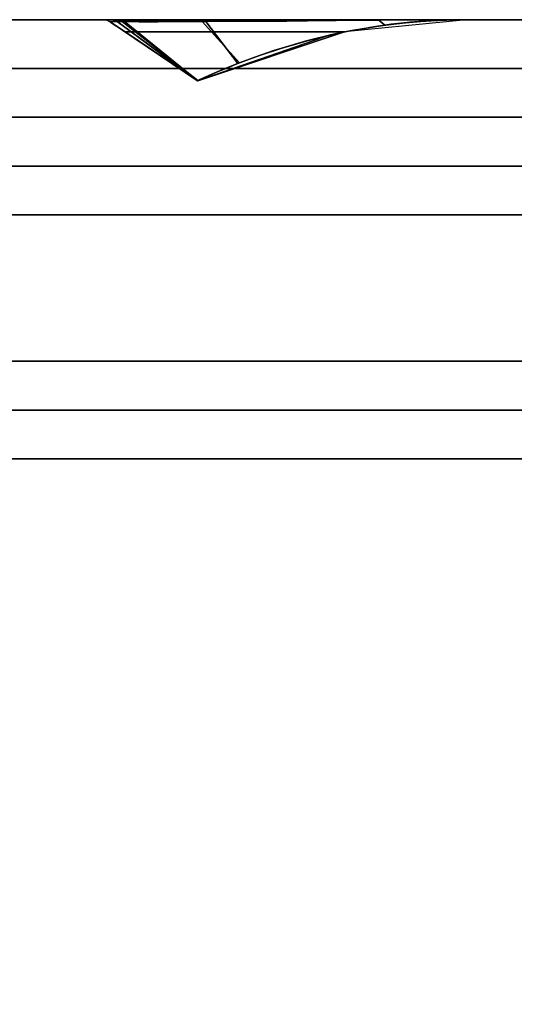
# Model space of a CAD drawing. Header units: centimetres. Extents: x -18 to 18, y -18 to 18.
# Tile 23 of 45: x -2.2 to 1.9, y 9.9 to 18. Entities that reach past the tile are written whole.
import ezdxf

# ---------------------------------------------------------------- set-up
doc = ezdxf.new("R2010")
doc.units = ezdxf.units.CM
doc.layers.get('0').update_dxf_attribs({"true_color": 0x5890e1})

msp = doc.modelspace()

# ---------------------------------------------------------------- linework, layer by layer
at = {"color": 183, "true_color": 0x8c58e1}
for points in [[(-17.6, 18, 0), (17.6, 18, 0), (17.6, 17.9923, 0), (17.6, 17.9695, 0), (17.6, 17.9325, 0), (17.6, 17.8828, 0), (17.6, 17.8222, 0), (17.6, 17.753, 0), (17.6, 17.678, 0), (17.6, 17.6, 0), (-17.6, 17.6, 0), (-17.6, 17.678, 0), (-17.6, 17.753, 0), (-17.6, 17.8222, 0), (-17.6, 17.8828, 0), (-17.6, 17.9325, 0), (-17.6, 17.9695, 0), (-17.6, 17.9923, 0)], [(17.6, 18, 0), (-17.6, 18, 0), (-17.6, 18, 0), (17.6, 18, 0)], [(17.6, 17.9923, 0), (17.6, 18, 0), (-17.6, 18, 0), (-17.6, 17.9923, 0), (-17.6, 17.9695, 0), (-17.6, 17.9325, 0), (-17.6, 17.8828, 0), (-17.6, 17.8222, 0), (-17.6, 17.753, 0), (-17.6, 17.678, 0), (-17.6, 17.6, 0), (17.6, 17.6, 0), (17.6, 17.678, 0), (17.6, 17.753, 0), (17.6, 17.8222, 0), (17.6, 17.8828, 0), (17.6, 17.9325, 0), (17.6, 17.9695, 0)], [(1.4726, 18, 0), (1.4726, 18, 0), (1.4726, 18, 0), (1.4726, 18, 0), (1.4493, 18, 0), (1.4495, 18, 0), (1.3397, 18, 0), (1.1453, 18, 0), (0.7668, 18, 0), (0.4149, 18, 0), (0.0326, 18, 0), (-0.3538, 18, 0), (-0.7177, 18, 0), (-0.936, 18, 0), (-1.126, 18, 0), (-1.2815, 18, 0), (-1.3977, 18, 0), (-1.4399, 18, 0), (-1.5028, 18, 0), (-1.5036, 18, 0), (-1.5037, 18, 0)], [(1.4726, 18, 0), (1.4725, 18, 0), (1.4726, 18, 0), (1.4493, 18, 0), (1.4495, 18, 0), (1.3397, 18, 0), (1.1453, 18, 0), (0.7668, 18, 0), (0.4149, 18, 0), (0.0326, 18, 0), (-0.3538, 18, 0), (-0.7177, 18, 0), (-0.936, 18, 0), (-1.126, 18, 0), (-1.2815, 18, 0), (-1.3977, 18, 0), (-1.4399, 18, 0), (-1.5028, 18, 0), (-1.5036, 18, 0), (-1.5037, 18, 0), (1.4726, 18, 0), (1.4726, 18, 0)], [(1.4726, 18, 0), (1.4725, 18, 0), (1.4726, 18, 0), (1.4493, 18, 0), (1.4495, 18, 0), (1.3397, 18, 0), (1.1453, 18, 0), (0.7668, 18, 0), (0.4149, 18, 0), (0.0326, 18, 0), (-0.3538, 18, 0), (-0.7177, 18, 0), (-0.936, 18, 0), (-1.126, 18, 0), (-1.2815, 18, 0), (-1.3977, 18, 0), (-1.4399, 18, 0), (-1.5028, 18, 0), (-1.5036, 18, 0), (-1.5037, 18, 0), (1.4726, 18, 0), (1.4726, 18, 0)], [(1.4726, 18, 0), (1.4725, 18, 0), (1.4726, 18, 0), (1.4493, 18, 0), (1.4495, 18, 0), (1.3397, 18, 0), (1.1453, 18, 0), (0.7668, 18, 0), (0.4149, 18, 0), (0.0326, 18, 0), (-0.3538, 18, 0), (-0.7177, 18, 0), (-0.936, 18, 0), (-1.126, 18, 0), (-1.2815, 18, 0), (-1.3977, 18, 0), (-1.4399, 18, 0), (-1.5028, 18, 0), (-1.5036, 18, 0), (-1.5037, 18, 0), (1.4726, 18, 0), (1.4726, 18, 0)], [(-1.4744, 17.9957, 0), (-1.4478, 17.983, 0), (-1.4478, 17.9829, 0), (-1.4749, 17.9958, 0), (-1.5034, 18, 0), (-1.5037, 18, 0), (-1.5036, 18, 0)], [(-1.4744, 17.9957, 0), (-1.4478, 17.983, 0), (-1.4478, 17.9829, 0), (-1.4749, 17.9958, 0), (-1.5034, 18, 0), (-1.5037, 18, 0), (-1.5036, 18, 0)], [(-1.4744, 17.9957, 0), (-1.4478, 17.983, 0), (-1.4478, 17.9829, 0), (-1.4749, 17.9958, 0), (-1.5034, 18, 0), (-1.5037, 18, 0), (-1.5036, 18, 0)], [(-1.4744, 17.9957, 0), (-1.4478, 17.983, 0), (-1.4478, 17.9829, 0), (-1.4749, 17.9958, 0), (-1.5034, 18, 0), (-1.5037, 18, 0), (-1.5036, 18, 0)], [(-1.5035, 18, 0), (1.473, 18, 0), (1.473, 18, 0), (1.4725, 18, 0), (1.4721, 18, 0), (1.4722, 18, 0), (1.4719, 18, 0), (1.4556, 18, 0), (1.4566, 18, 0), (1.369, 18, 0), (1.2036, 18, 0), (0.9703, 18, 0), (0.6812, 18, 0), (0.3514, 18, 0), (-0.0001, 18, 0), (-0.353, 18, 0), (-0.6868, 18, 0), (-1.0977, 18, 0), (-1.2569, 18, 0), (-1.3791, 18, 0), (-1.3791, 18, 0), (-1.4724, 18, 0), (-1.5036, 18, 0)], [(-1.5036, 18, 0), (-1.5028, 18, 0), (-1.474, 17.9958, 0), (-1.4477, 17.9835, 0), (-1.4478, 17.983, 0), (-1.4744, 17.9957, 0)], [(-1.4744, 17.9956, 0), (-1.4478, 17.9829, 0), (-1.4477, 17.983, 0), (-1.4744, 17.9956, 0), (-1.5035, 18, 0), (-1.5036, 18, 0)], [(-1.5036, 18, 0), (-1.5028, 18, 0), (-1.474, 17.9958, 0), (-1.4477, 17.9835, 0), (-1.4478, 17.983, 0), (-1.4744, 17.9957, 0)], [(-1.4744, 17.9957, 0), (-1.5036, 18, 0), (-1.5028, 18, 0), (-1.474, 17.9958, 0), (-1.4477, 17.9835, 0), (-1.4478, 17.983, 0)], [(-1.4744, 17.9957, 0), (-1.5036, 18, 0), (-1.5028, 18, 0), (-1.474, 17.9958, 0), (-1.4477, 17.9835, 0), (-1.4478, 17.983, 0)], [(-1.3535, 17.9961, 0), (-1.3299, 17.9846, 0), (-1.4207, 17.985, 0), (-1.4478, 17.9829, 0), (-1.4744, 17.9956, 0), (-1.5036, 18, 0), (-1.4724, 18, 0), (-1.3791, 18, 0)], [(1.3488, 17.9985, 0), (1.4726, 18, 0), (-1.5035, 18, 0), (-1.4749, 17.9958, 0), (-1.4478, 17.9829, 0), (-1.4245, 17.9672, 0), (-1.3944, 17.947, 0), (-1.3601, 17.9239, 0), (-1.3246, 17.9, 0), (0.4733, 17.9, 0), (0.5355, 17.9122, 0), (0.5978, 17.9236, 0), (0.7226, 17.944, 0), (0.8476, 17.9612, 0), (0.9726, 17.9753, 0), (1.0978, 17.9862, 0), (1.2232, 17.9939, 0)], [(1.3488, 17.9985, 0), (1.4726, 18, 0), (-1.5035, 18, 0), (-1.4749, 17.9958, 0), (-1.4478, 17.9829, 0), (-1.4245, 17.9672, 0), (-1.3944, 17.947, 0), (-1.3601, 17.9239, 0), (-1.3246, 17.9, 0), (0.4733, 17.9, 0), (0.5355, 17.9122, 0), (0.5978, 17.9236, 0), (0.7226, 17.944, 0), (0.8476, 17.9612, 0), (0.9726, 17.9753, 0), (1.0978, 17.9862, 0), (1.2232, 17.9939, 0)], [(1.3488, 17.9985, 0), (1.4726, 18, 0), (-1.5035, 18, 0), (-1.4749, 17.9958, 0), (-1.4478, 17.9829, 0), (-1.4245, 17.9672, 0), (-1.3944, 17.947, 0), (-1.3601, 17.9239, 0), (-1.3246, 17.9, 0), (0.4733, 17.9, 0), (0.5355, 17.9122, 0), (0.5978, 17.9236, 0), (0.7226, 17.944, 0), (0.8476, 17.9612, 0), (0.9726, 17.9753, 0), (1.0978, 17.9862, 0), (1.2232, 17.9939, 0)], [(1.3474, 17.9985, 0), (1.473, 18, 0), (-1.5035, 18, 0), (-1.4744, 17.9956, 0), (-1.4477, 17.983, 0), (-1.4201, 17.9644, 0), (-1.3895, 17.9438, 0), (-1.3573, 17.9221, 0), (-1.3245, 17.9, 0), (0.4738, 17.9, 0), (0.5359, 17.9122, 0), (0.5981, 17.9236, 0), (0.7227, 17.9439, 0), (0.8474, 17.9611, 0), (0.9721, 17.9752, 0), (1.097, 17.9861, 0), (1.2221, 17.9938, 0)], [(1.3488, 17.9985, 0), (1.4726, 18, 0), (-1.5035, 18, 0), (-1.4749, 17.9958, 0), (-1.4478, 17.9829, 0), (-1.4245, 17.9672, 0), (-1.3944, 17.947, 0), (-1.3601, 17.9239, 0), (-1.3246, 17.9, 0), (0.4733, 17.9, 0), (0.5355, 17.9122, 0), (0.5978, 17.9236, 0), (0.7226, 17.944, 0), (0.8476, 17.9612, 0), (0.9726, 17.9753, 0), (1.0978, 17.9862, 0), (1.2232, 17.9939, 0)], [(1.4729, 18, 0), (1.4729, 18, 0), (1.4729, 18, 0), (1.4729, 18, 0), (1.451, 18, 0), (1.3416, 18, 0), (1.1456, 18, 0), (0.767, 18, 0), (0.4151, 18, 0), (0.0329, 18, 0), (-0.3536, 18, 0), (-0.7174, 18, 0), (-0.9357, 18, 0), (-1.1257, 18, 0), (-1.2812, 18, 0), (-1.3974, 18, 0), (-1.4396, 18, 0), (-1.5025, 18, 0), (-1.5033, 18, 0), (-1.5034, 18, 0)], [(-1.4741, 17.9957, 0), (-1.4475, 17.983, 0), (-1.4475, 17.9829, 0), (-1.4746, 17.9958, 0), (-1.5031, 18, 0), (-1.5034, 18, 0), (-1.5033, 18, 0)], [(1.3491, 17.9985, 0), (1.4729, 18, 0), (-1.5033, 18, 0), (-1.4746, 17.9958, 0), (-1.4475, 17.9829, 0), (-1.4242, 17.9672, 0), (-1.3941, 17.947, 0), (-1.3598, 17.9239, 0), (-1.3244, 17.9, 0), (0.4736, 17.9, 0), (0.5358, 17.9122, 0), (0.5981, 17.9236, 0), (0.7229, 17.944, 0), (0.8478, 17.9612, 0), (0.9729, 17.9753, 0), (1.0981, 17.9862, 0), (1.2235, 17.9939, 0)], [(-1.4741, 17.9957, 0), (-1.5033, 18, 0), (-1.5025, 18, 0), (-1.4737, 17.9958, 0), (-1.4474, 17.9835, 0), (-1.4475, 17.983, 0)], [(-1.474, 17.9958, 0), (-1.5028, 18, 0), (-1.4399, 18, 0), (-1.4134, 17.9961, 0), (-1.389, 17.9847, 0), (-1.4477, 17.9835, 0)], [(-1.474, 17.9958, 0), (-1.5028, 18, 0), (-1.4399, 18, 0), (-1.4134, 17.9961, 0), (-1.389, 17.9847, 0), (-1.4477, 17.9835, 0)], [(-1.4134, 17.9961, 0), (-1.389, 17.9847, 0), (-1.4477, 17.9835, 0), (-1.474, 17.9958, 0), (-1.5028, 18, 0), (-1.4399, 18, 0)], [(-1.474, 17.9958, 0), (-1.5028, 18, 0), (-1.4399, 18, 0), (-1.4134, 17.9961, 0), (-1.389, 17.9847, 0), (-1.4477, 17.9835, 0)], [(-1.4131, 17.9961, 0), (-1.3887, 17.9847, 0), (-1.4474, 17.9835, 0), (-1.4737, 17.9958, 0), (-1.5025, 18, 0), (-1.4396, 18, 0)], [(-1.4399, 18, 0), (-1.3977, 18, 0), (-1.3717, 17.996, 0), (-1.3477, 17.9844, 0), (-1.389, 17.9847, 0), (-1.4134, 17.9961, 0)], [(-1.4399, 18, 0), (-1.3977, 18, 0), (-1.3717, 17.996, 0), (-1.3477, 17.9844, 0), (-1.389, 17.9847, 0), (-1.4134, 17.9961, 0)], [(-1.4399, 18, 0), (-1.3977, 18, 0), (-1.3717, 17.996, 0), (-1.3477, 17.9844, 0), (-1.389, 17.9847, 0), (-1.4134, 17.9961, 0)], [(-1.4399, 18, 0), (-1.3977, 18, 0), (-1.3717, 17.996, 0), (-1.3477, 17.9844, 0), (-1.389, 17.9847, 0), (-1.4134, 17.9961, 0)], [(-1.4396, 18, 0), (-1.3974, 18, 0), (-1.3714, 17.996, 0), (-1.3474, 17.9844, 0), (-1.3887, 17.9847, 0), (-1.4131, 17.9961, 0)], [(-1.2351, 17.984, 0), (-1.3477, 17.9844, 0), (-1.3717, 17.996, 0), (-1.3977, 18, 0), (-1.2815, 18, 0), (-1.126, 18, 0), (-0.936, 18, 0), (-0.7177, 18, 0), (-0.7051, 17.9964, 0), (-0.6933, 17.9858, 0), (-1.0855, 17.9841, 0)], [(-0.7051, 17.9964, 0), (-0.6933, 17.9858, 0), (-1.0855, 17.9841, 0), (-1.2351, 17.984, 0), (-1.3477, 17.9844, 0), (-1.3717, 17.996, 0), (-1.3977, 18, 0), (-1.2815, 18, 0), (-1.126, 18, 0), (-0.936, 18, 0), (-0.7177, 18, 0)], [(-1.2351, 17.984, 0), (-1.3477, 17.9844, 0), (-1.3717, 17.996, 0), (-1.3977, 18, 0), (-1.2815, 18, 0), (-1.126, 18, 0), (-0.936, 18, 0), (-0.7177, 18, 0), (-0.7051, 17.9964, 0), (-0.6933, 17.9858, 0), (-1.0855, 17.9841, 0)], [(-0.7051, 17.9964, 0), (-0.6933, 17.9858, 0), (-1.0855, 17.9841, 0), (-1.2351, 17.984, 0), (-1.3477, 17.9844, 0), (-1.3717, 17.996, 0), (-1.3977, 18, 0), (-1.2815, 18, 0), (-1.126, 18, 0), (-0.936, 18, 0), (-0.7177, 18, 0)], [(-0.9357, 18, 0), (-0.7174, 18, 0), (-0.7048, 17.9964, 0), (-0.6931, 17.9858, 0), (-1.0852, 17.9841, 0), (-1.2349, 17.984, 0), (-1.3474, 17.9844, 0), (-1.3714, 17.996, 0), (-1.3974, 18, 0), (-1.2812, 18, 0), (-1.1257, 18, 0)], [(-0.6743, 17.9961, 0), (-0.6628, 17.9847, 0), (-1.0576, 17.9836, 0), (-1.3299, 17.9846, 0), (-1.3535, 17.9961, 0), (-1.3791, 18, 0), (-1.2569, 18, 0), (-1.0977, 18, 0), (-0.6868, 18, 0)], [(1.4695, 18, 0), (1.4726, 18, 0), (1.4726, 18, 0), (1.4726, 18, 0), (0.4733, 17.9, 0), (0.357, 17.875, 0), (-0.7305, 17.4999, 0), (-0.7305, 17.4999, 0), (-0.7305, 17.4999, 0), (-0.7305, 17.4999, 0), (-0.7305, 17.4999, 0), (-0.7297, 17.5003, 0), (-0.7169, 17.5064, 0), (-0.6818, 17.5227, 0), (-0.6312, 17.5455, 0), (-0.5695, 17.5723, 0), (-0.5004, 17.6012, 0), (-0.4277, 17.6306, 0), (-0.3873, 17.6464, 0), (-0.2245, 17.7067, 0), (-0.0401, 17.768, 0), (0.1608, 17.8263, 0), (0.371, 17.8781, 0), (0.5327, 17.9116, 0), (0.8024, 17.9553, 0), (0.8545, 17.962, 0), (1.0136, 17.9791, 0), (1.1599, 17.9904, 0), (1.2387, 17.9947, 0), (1.3078, 17.9974, 0), (1.3698, 17.999, 0), (1.4211, 17.9997, 0), (1.4569, 18, 0)], [(1.4724, 18, 0), (1.4726, 18, 0), (1.4726, 18, 0), (1.4726, 18, 0), (0.4733, 17.9, 0), (0.357, 17.875, 0), (-0.7305, 17.4999, 0), (-0.7305, 17.4999, 0), (-0.7305, 17.4999, 0), (-0.7305, 17.4999, 0), (-0.7305, 17.4999, 0), (-0.7297, 17.5003, 0), (-0.7169, 17.5064, 0), (-0.6818, 17.5227, 0), (-0.6312, 17.5455, 0), (-0.5695, 17.5723, 0), (-0.5004, 17.6012, 0), (-0.4277, 17.6306, 0), (-0.3873, 17.6464, 0), (-0.2245, 17.7067, 0), (-0.0401, 17.768, 0), (0.1608, 17.8263, 0), (0.371, 17.8781, 0), (0.5327, 17.9116, 0), (0.8024, 17.9553, 0), (0.8545, 17.962, 0), (1.0136, 17.9791, 0), (1.1599, 17.9904, 0), (1.2387, 17.9947, 0), (1.3078, 17.9974, 0), (1.3698, 17.999, 0), (1.4211, 17.9997, 0), (1.4569, 18, 0), (1.4695, 18, 0)], [(1.4724, 18, 0), (1.4726, 18, 0), (1.4726, 18, 0), (1.4726, 18, 0), (0.4733, 17.9, 0), (0.357, 17.875, 0), (-0.7305, 17.4999, 0), (-0.7305, 17.4999, 0), (-0.7305, 17.4999, 0), (-0.7305, 17.4999, 0), (-0.7305, 17.4999, 0), (-0.7297, 17.5003, 0), (-0.7169, 17.5064, 0), (-0.6818, 17.5227, 0), (-0.6312, 17.5455, 0), (-0.5695, 17.5723, 0), (-0.5004, 17.6012, 0), (-0.4277, 17.6306, 0), (-0.3873, 17.6464, 0), (-0.2245, 17.7067, 0), (-0.0401, 17.768, 0), (0.1608, 17.8263, 0), (0.371, 17.8781, 0), (0.5327, 17.9116, 0), (0.8024, 17.9553, 0), (0.8545, 17.962, 0), (1.0136, 17.9791, 0), (1.1599, 17.9904, 0), (1.2387, 17.9947, 0), (1.3078, 17.9974, 0), (1.3698, 17.999, 0), (1.4211, 17.9997, 0), (1.4569, 18, 0), (1.4695, 18, 0)], [(1.4724, 18, 0), (1.4726, 18, 0), (1.4726, 18, 0), (1.4726, 18, 0), (0.4733, 17.9, 0), (0.357, 17.875, 0), (-0.7305, 17.4999, 0), (-0.7305, 17.4999, 0), (-0.7305, 17.4999, 0), (-0.7305, 17.4999, 0), (-0.7305, 17.4999, 0), (-0.7297, 17.5003, 0), (-0.7169, 17.5064, 0), (-0.6818, 17.5227, 0), (-0.6312, 17.5455, 0), (-0.5695, 17.5723, 0), (-0.5004, 17.6012, 0), (-0.4277, 17.6306, 0), (-0.3873, 17.6464, 0), (-0.2245, 17.7067, 0), (-0.0401, 17.768, 0), (0.1608, 17.8263, 0), (0.371, 17.8781, 0), (0.5327, 17.9116, 0), (0.8024, 17.9553, 0), (0.8545, 17.962, 0), (1.0136, 17.9791, 0), (1.1599, 17.9904, 0), (1.2387, 17.9947, 0), (1.3078, 17.9974, 0), (1.3698, 17.999, 0), (1.4211, 17.9997, 0), (1.4569, 18, 0), (1.4695, 18, 0)], [(1.4698, 18, 0), (1.4729, 18, 0), (1.4729, 18, 0), (1.4729, 18, 0), (0.4736, 17.9, 0), (0.3573, 17.875, 0), (-0.7302, 17.4999, 0), (-0.7302, 17.4999, 0), (-0.7302, 17.4999, 0), (-0.7302, 17.4999, 0), (-0.7302, 17.4999, 0), (-0.7294, 17.5003, 0), (-0.7166, 17.5064, 0), (-0.6815, 17.5227, 0), (-0.6309, 17.5455, 0), (-0.5692, 17.5723, 0), (-0.5001, 17.6012, 0), (-0.4274, 17.6306, 0), (-0.387, 17.6464, 0), (-0.2242, 17.7067, 0), (-0.0398, 17.768, 0), (0.1611, 17.8263, 0), (0.3713, 17.8781, 0), (0.533, 17.9116, 0), (0.8027, 17.9553, 0), (0.8548, 17.962, 0), (1.0139, 17.9791, 0), (1.1601, 17.9904, 0), (1.2389, 17.9947, 0), (1.3081, 17.9974, 0), (1.3701, 17.999, 0), (1.4214, 17.9997, 0), (1.4572, 18, 0)], [(1.4721, 18, 0), (1.4725, 17.9999, 0), (1.473, 17.9999, 0), (1.473, 18, 0), (0.4738, 17.9, 0), (-0.7302, 17.4999, 0), (-0.7302, 17.4998, 0), (-0.7302, 17.4998, 0), (-0.7111, 17.5089, 0), (-0.6687, 17.5284, 0), (-0.6132, 17.5532, 0), (-0.5485, 17.581, 0), (-0.4783, 17.61, 0), (-0.4009, 17.6409, 0), (-0.261, 17.6936, 0), (-0.1057, 17.7469, 0), (0.1664, 17.8277, 0), (0.457, 17.8965, 0), (0.7453, 17.9472, 0), (1.0074, 17.9785, 0), (1.1559, 17.99, 0), (1.2989, 17.997, 0), (1.3639, 17.9988, 0), (1.4185, 17.9996, 0), (1.4578, 18, 0)], [(-0.7051, 17.9964, 0), (-0.7177, 18, 0), (-0.3538, 18, 0), (0.0326, 18, 0), (0.4149, 18, 0), (0.7668, 18, 0), (0.7545, 17.9973, 0), (0.4053, 17.9945, 0), (0.0312, 17.9912, 0), (-0.3431, 17.9881, 0), (-0.6933, 17.9858, 0)], [(-0.7051, 17.9964, 0), (-0.7177, 18, 0), (-0.3538, 18, 0), (0.0326, 18, 0), (0.4149, 18, 0), (0.7668, 18, 0), (0.7545, 17.9973, 0), (0.4053, 17.9945, 0), (0.0312, 17.9912, 0), (-0.3431, 17.9881, 0), (-0.6933, 17.9858, 0)], [(-0.7051, 17.9964, 0), (-0.7177, 18, 0), (-0.3538, 18, 0), (0.0326, 18, 0), (0.4149, 18, 0), (0.7668, 18, 0), (0.7545, 17.9973, 0), (0.4053, 17.9945, 0), (0.0312, 17.9912, 0), (-0.3431, 17.9881, 0), (-0.6933, 17.9858, 0)], [(-0.7051, 17.9964, 0), (-0.7177, 18, 0), (-0.3538, 18, 0), (0.0326, 18, 0), (0.4149, 18, 0), (0.7668, 18, 0), (0.7545, 17.9973, 0), (0.4053, 17.9945, 0), (0.0312, 17.9912, 0), (-0.3431, 17.9881, 0), (-0.6933, 17.9858, 0)], [(-0.7048, 17.9964, 0), (-0.7174, 18, 0), (-0.3536, 18, 0), (0.0329, 18, 0), (0.4151, 18, 0), (0.767, 18, 0), (0.7547, 17.9973, 0), (0.4056, 17.9945, 0), (0.0315, 17.9912, 0), (-0.3428, 17.9881, 0), (-0.6931, 17.9858, 0)], [(0.5327, 17.9116, 0), (0.5327, 17.9115, 0), (0.371, 17.8782, 0), (0.371, 17.8781, 0), (0.1608, 17.8263, 0), (-0.0401, 17.768, 0), (-0.2245, 17.7067, 0), (-0.3873, 17.6464, 0), (-0.6933, 17.9858, 0), (-0.3431, 17.9881, 0), (0.0312, 17.9912, 0), (0.4053, 17.9945, 0), (0.7545, 17.9973, 0), (0.8024, 17.9553, 0)], [(0.5327, 17.9116, 0), (0.5327, 17.9115, 0), (0.371, 17.8782, 0), (0.371, 17.8781, 0), (0.1608, 17.8263, 0), (-0.0401, 17.768, 0), (-0.2245, 17.7067, 0), (-0.3873, 17.6464, 0), (-0.6933, 17.9858, 0), (-0.3431, 17.9881, 0), (0.0312, 17.9912, 0), (0.4053, 17.9945, 0), (0.7545, 17.9973, 0), (0.8024, 17.9553, 0)], [(0.5327, 17.9116, 0), (0.5327, 17.9115, 0), (0.371, 17.8782, 0), (0.371, 17.8781, 0), (0.1608, 17.8263, 0), (-0.0401, 17.768, 0), (-0.2245, 17.7067, 0), (-0.3873, 17.6464, 0), (-0.6933, 17.9858, 0), (-0.3431, 17.9881, 0), (0.0312, 17.9912, 0), (0.4053, 17.9945, 0), (0.7545, 17.9973, 0), (0.8024, 17.9553, 0)], [(0.5327, 17.9116, 0), (0.5327, 17.9115, 0), (0.371, 17.8782, 0), (0.371, 17.8781, 0), (0.1608, 17.8263, 0), (-0.0401, 17.768, 0), (-0.2245, 17.7067, 0), (-0.3873, 17.6464, 0), (-0.6933, 17.9858, 0), (-0.3431, 17.9881, 0), (0.0312, 17.9912, 0), (0.4053, 17.9945, 0), (0.7545, 17.9973, 0), (0.8024, 17.9553, 0)], [(0.533, 17.9116, 0), (0.5329, 17.9115, 0), (0.3713, 17.8782, 0), (0.3713, 17.8781, 0), (0.1611, 17.8263, 0), (-0.0398, 17.768, 0), (-0.2242, 17.7067, 0), (-0.387, 17.6464, 0), (-0.6931, 17.9858, 0), (-0.3428, 17.9881, 0), (0.0315, 17.9912, 0), (0.4056, 17.9945, 0), (0.7547, 17.9973, 0), (0.8027, 17.9553, 0)], [(-0.6743, 17.9961, 0), (-0.6868, 18, 0), (-0.353, 18, 0), (-0.0001, 18, 0), (0.3514, 18, 0), (0.6812, 18, 0), (0.9703, 18, 0), (1.2036, 18, 0), (1.369, 18, 0), (1.4566, 18, 0), (1.4556, 18, 0), (1.3643, 17.9999, 0), (1.1939, 17.9993, 0), (0.9564, 17.9978, 0), (0.667, 17.9953, 0), (0.3419, 17.9923, 0), (-0.0006, 17.9892, 0), (-0.3416, 17.9866, 0), (-0.6628, 17.9847, 0)], [(1.4721, 18, 0), (1.4721, 18, 0), (1.4578, 18, 0), (1.4185, 17.9996, 0), (1.3639, 17.9988, 0), (1.2989, 17.997, 0), (1.2875, 17.9966, 0), (1.1559, 17.99, 0), (1.0074, 17.9784, 0), (0.7453, 17.9472, 0), (0.457, 17.8965, 0), (0.1664, 17.8277, 0), (-0.1057, 17.7469, 0), (-0.261, 17.6935, 0), (-0.4009, 17.6409, 0), (-0.6628, 17.9847, 0), (-0.3416, 17.9866, 0), (-0.0006, 17.9892, 0), (0.3419, 17.9923, 0), (0.667, 17.9953, 0), (0.9564, 17.9978, 0), (1.1939, 17.9993, 0), (1.3643, 17.9999, 0), (1.4556, 18, 0), (1.4719, 18, 0)], [(0.7668, 18, 0), (1.1453, 18, 0), (1.137, 17.9994, 0), (0.7545, 17.9973, 0)], [(0.7668, 18, 0), (1.1453, 18, 0), (1.137, 17.9994, 0), (0.7545, 17.9973, 0)], [(0.7668, 18, 0), (1.1453, 18, 0), (1.137, 17.9994, 0), (0.7545, 17.9973, 0)], [(0.7668, 18, 0), (1.1453, 18, 0), (1.137, 17.9994, 0), (0.7545, 17.9973, 0)], [(1.137, 17.9994, 0), (1.1599, 17.9904, 0), (1.0136, 17.9791, 0), (0.8545, 17.962, 0), (0.8546, 17.962, 0), (0.8024, 17.9553, 0), (0.7545, 17.9973, 0), (0.9595, 17.9986, 0)], [(1.137, 17.9994, 0), (1.1599, 17.9904, 0), (1.0136, 17.9791, 0), (0.8545, 17.962, 0), (0.8546, 17.962, 0), (0.8024, 17.9553, 0), (0.7545, 17.9973, 0), (0.9595, 17.9986, 0)], [(1.137, 17.9994, 0), (1.1599, 17.9904, 0), (1.0136, 17.9791, 0), (0.8545, 17.962, 0), (0.8546, 17.962, 0), (0.8024, 17.9553, 0), (0.7545, 17.9973, 0), (0.9595, 17.9986, 0)], [(1.137, 17.9994, 0), (1.1599, 17.9904, 0), (1.0136, 17.9791, 0), (0.8545, 17.962, 0), (0.8546, 17.962, 0), (0.8024, 17.9553, 0), (0.7545, 17.9973, 0), (0.9595, 17.9986, 0)], [(0.767, 18, 0), (1.1456, 18, 0), (1.1373, 17.9994, 0), (0.7547, 17.9973, 0)], [(1.1373, 17.9994, 0), (1.1601, 17.9904, 0), (1.0139, 17.9791, 0), (0.8548, 17.962, 0), (0.8548, 17.962, 0), (0.8027, 17.9553, 0), (0.7547, 17.9973, 0), (0.9598, 17.9986, 0)], [(1.4495, 18, 0), (1.4492, 18, 0), (1.3362, 17.9999, 0), (1.137, 17.9994, 0), (1.1453, 18, 0), (1.3397, 18, 0)], [(1.4695, 18, 0), (1.457, 18, 0), (1.4211, 17.9997, 0), (1.3698, 17.999, 0), (1.3078, 17.9974, 0), (1.2387, 17.9947, 0), (1.1599, 17.9904, 0), (1.137, 17.9994, 0), (1.2466, 17.9998, 0), (1.3362, 17.9999, 0), (1.4041, 18, 0), (1.4493, 18, 0), (1.4726, 18, 0), (1.4726, 18, 0), (1.4726, 18, 0)], [(1.4725, 18, 0), (1.4725, 18, 0), (1.4695, 18, 0), (1.457, 18, 0), (1.4211, 17.9997, 0), (1.3698, 17.999, 0), (1.3078, 17.9974, 0), (1.2387, 17.9947, 0), (1.1599, 17.9904, 0), (1.137, 17.9994, 0), (1.2466, 17.9998, 0), (1.3362, 17.9999, 0), (1.4041, 18, 0), (1.4493, 18, 0)], [(1.4495, 18, 0), (1.4492, 18, 0), (1.3362, 17.9999, 0), (1.137, 17.9994, 0), (1.1453, 18, 0), (1.3397, 18, 0)], [(1.4725, 18, 0), (1.4725, 18, 0), (1.4695, 18, 0), (1.457, 18, 0), (1.4211, 17.9997, 0), (1.3698, 17.999, 0), (1.3078, 17.9974, 0), (1.2387, 17.9947, 0), (1.1599, 17.9904, 0), (1.137, 17.9994, 0), (1.2466, 17.9998, 0), (1.3362, 17.9999, 0), (1.4041, 18, 0), (1.4493, 18, 0)], [(1.4495, 18, 0), (1.4492, 18, 0), (1.3362, 17.9999, 0), (1.137, 17.9994, 0), (1.1453, 18, 0), (1.3397, 18, 0)], [(1.4725, 18, 0), (1.4725, 18, 0), (1.4695, 18, 0), (1.457, 18, 0), (1.4211, 17.9997, 0), (1.3698, 17.999, 0), (1.3078, 17.9974, 0), (1.2387, 17.9947, 0), (1.1599, 17.9904, 0), (1.137, 17.9994, 0), (1.2466, 17.9998, 0), (1.3362, 17.9999, 0), (1.4041, 18, 0), (1.4493, 18, 0)], [(1.4495, 18, 0), (1.4492, 18, 0), (1.3362, 17.9999, 0), (1.137, 17.9994, 0), (1.1453, 18, 0), (1.3397, 18, 0)], [(1.4698, 18, 0), (1.4573, 18, 0), (1.4214, 17.9997, 0), (1.3701, 17.999, 0), (1.3081, 17.9974, 0), (1.2389, 17.9947, 0), (1.1601, 17.9904, 0), (1.1373, 17.9994, 0), (1.248, 17.9998, 0), (1.3382, 17.9999, 0), (1.4062, 18, 0), (1.451, 18, 0), (1.4729, 18, 0), (1.4729, 18, 0), (1.4729, 18, 0)], [(1.451, 18, 0), (1.451, 18, 0), (1.451, 18, 0), (1.4509, 18, 0), (1.406, 18, 0), (1.3379, 17.9999, 0), (1.1373, 17.9994, 0), (1.1456, 18, 0), (1.3416, 18, 0), (1.4079, 18, 0), (1.451, 18, 0)], [(-1.3299, 17.9846, 0), (-0.7302, 17.4998, 0), (-0.7302, 17.4998, 0), (-0.7302, 17.4998, 0), (-1.4478, 17.9829, 0), (-1.4207, 17.985, 0)], [(-1.4478, 17.983, 0), (-1.4477, 17.9835, 0), (-0.7305, 17.4999, 0), (-0.7305, 17.4999, 0)], [(-1.4478, 17.983, 0), (-1.4477, 17.9835, 0), (-0.7305, 17.4999, 0), (-0.7305, 17.4999, 0)], [(-1.4478, 17.983, 0), (-1.4477, 17.9835, 0), (-0.7305, 17.4999, 0), (-0.7305, 17.4999, 0)], [(-1.4478, 17.983, 0), (-1.4477, 17.9835, 0), (-0.7305, 17.4999, 0), (-0.7305, 17.4999, 0)], [(-0.7305, 17.4999, 0), (-0.7305, 17.4999, 0), (-1.3246, 17.9, 0), (-1.3944, 17.947, 0), (-1.4245, 17.9672, 0), (-1.4478, 17.9829, 0), (-1.4478, 17.983, 0)], [(-0.7302, 17.4998, 0), (-0.7302, 17.4999, 0), (-1.3245, 17.9, 0), (-1.3895, 17.9438, 0), (-1.4201, 17.9644, 0), (-1.4477, 17.983, 0), (-1.4478, 17.9829, 0)], [(-0.7305, 17.4999, 0), (-0.7305, 17.4999, 0), (-1.3246, 17.9, 0), (-1.3944, 17.947, 0), (-1.4245, 17.9672, 0), (-1.4478, 17.9829, 0), (-1.4478, 17.983, 0)], [(-0.7305, 17.4999, 0), (-0.7305, 17.4999, 0), (-1.3246, 17.9, 0), (-1.3944, 17.947, 0), (-1.4245, 17.9672, 0), (-1.4478, 17.9829, 0), (-1.4478, 17.983, 0)], [(-0.7305, 17.4999, 0), (-0.7305, 17.4999, 0), (-1.3246, 17.9, 0), (-1.3944, 17.947, 0), (-1.4245, 17.9672, 0), (-1.4478, 17.9829, 0), (-1.4478, 17.983, 0)], [(-1.4477, 17.9835, 0), (-1.389, 17.9847, 0), (-0.7305, 17.4999, 0), (-0.7305, 17.4999, 0)], [(-1.4477, 17.9835, 0), (-1.389, 17.9847, 0), (-0.7305, 17.4999, 0), (-0.7305, 17.4999, 0)], [(-1.4477, 17.9835, 0), (-1.389, 17.9847, 0), (-0.7305, 17.4999, 0), (-0.7305, 17.4999, 0)], [(-1.4477, 17.9835, 0), (-1.389, 17.9847, 0), (-0.7305, 17.4999, 0), (-0.7305, 17.4999, 0)], [(-1.4475, 17.983, 0), (-1.4474, 17.9835, 0), (-0.7302, 17.4999, 0), (-0.7302, 17.4999, 0)], [(-0.7302, 17.4999, 0), (-0.7302, 17.4999, 0), (-1.3244, 17.9, 0), (-1.3941, 17.947, 0), (-1.4242, 17.9672, 0), (-1.4475, 17.9829, 0), (-1.4475, 17.983, 0)], [(-1.4474, 17.9835, 0), (-1.3887, 17.9847, 0), (-0.7302, 17.4999, 0), (-0.7302, 17.4999, 0)], [(-0.7297, 17.5003, 0), (-0.7305, 17.4999, 0), (-0.7305, 17.4999, 0), (-1.389, 17.9847, 0), (-1.3477, 17.9844, 0)], [(-0.7297, 17.5003, 0), (-0.7305, 17.4999, 0), (-0.7305, 17.4999, 0), (-1.389, 17.9847, 0), (-1.3477, 17.9844, 0)], [(-0.7297, 17.5003, 0), (-0.7305, 17.4999, 0), (-0.7305, 17.4999, 0), (-1.389, 17.9847, 0), (-1.3477, 17.9844, 0)], [(-0.7297, 17.5003, 0), (-0.7305, 17.4999, 0), (-0.7305, 17.4999, 0), (-1.389, 17.9847, 0), (-1.3477, 17.9844, 0)], [(-0.7294, 17.5003, 0), (-0.7302, 17.4999, 0), (-0.7302, 17.4999, 0), (-1.3887, 17.9847, 0), (-1.3474, 17.9844, 0)], [(-0.3873, 17.6464, 0), (-0.4277, 17.6306, 0), (-0.5004, 17.6012, 0), (-0.5695, 17.5723, 0), (-0.6312, 17.5455, 0), (-0.6818, 17.5227, 0), (-0.7169, 17.5064, 0), (-0.7297, 17.5003, 0), (-1.3477, 17.9844, 0), (-1.2351, 17.984, 0), (-1.0855, 17.9841, 0), (-0.903, 17.9847, 0), (-0.6933, 17.9858, 0)], [(-0.3873, 17.6464, 0), (-0.4277, 17.6306, 0), (-0.5004, 17.6012, 0), (-0.5695, 17.5723, 0), (-0.6312, 17.5455, 0), (-0.6818, 17.5227, 0), (-0.7169, 17.5064, 0), (-0.7297, 17.5003, 0), (-1.3477, 17.9844, 0), (-1.2351, 17.984, 0), (-1.0855, 17.9841, 0), (-0.903, 17.9847, 0), (-0.6933, 17.9858, 0)], [(-0.3873, 17.6464, 0), (-0.4277, 17.6306, 0), (-0.5004, 17.6012, 0), (-0.5695, 17.5723, 0), (-0.6312, 17.5455, 0), (-0.6818, 17.5227, 0), (-0.7169, 17.5064, 0), (-0.7297, 17.5003, 0), (-1.3477, 17.9844, 0), (-1.2351, 17.984, 0), (-1.0855, 17.9841, 0), (-0.903, 17.9847, 0), (-0.6933, 17.9858, 0)], [(-0.3873, 17.6464, 0), (-0.4277, 17.6306, 0), (-0.5004, 17.6012, 0), (-0.5695, 17.5723, 0), (-0.6312, 17.5455, 0), (-0.6818, 17.5227, 0), (-0.7169, 17.5064, 0), (-0.7297, 17.5003, 0), (-1.3477, 17.9844, 0), (-1.2351, 17.984, 0), (-1.0855, 17.9841, 0), (-0.903, 17.9847, 0), (-0.6933, 17.9858, 0)], [(-0.387, 17.6464, 0), (-0.4274, 17.6306, 0), (-0.5001, 17.6012, 0), (-0.5692, 17.5723, 0), (-0.6309, 17.5455, 0), (-0.6815, 17.5227, 0), (-0.7166, 17.5064, 0), (-0.7294, 17.5003, 0), (-1.3474, 17.9844, 0), (-1.2349, 17.984, 0), (-1.0852, 17.9841, 0), (-0.9027, 17.9847, 0), (-0.6931, 17.9858, 0)], [(-0.4783, 17.61, 0), (-0.5364, 17.586, 0), (-0.5485, 17.581, 0), (-0.6132, 17.5532, 0), (-0.6687, 17.5284, 0), (-0.7111, 17.5089, 0), (-0.7302, 17.4998, 0), (-1.3299, 17.9846, 0), (-1.2112, 17.9838, 0), (-1.0576, 17.9836, 0), (-0.873, 17.9839, 0), (-0.6628, 17.9847, 0), (-0.4009, 17.6409, 0)], [(-1.3246, 17.9, 0), (-0.7305, 17.4999, 0), (0.4733, 17.9, 0)], [(-1.3246, 17.9, 0), (-0.7305, 17.4999, 0), (0.4733, 17.9, 0)], [(-1.3246, 17.9, 0), (-0.7305, 17.4999, 0), (0.4733, 17.9, 0)], [(-1.3246, 17.9, 0), (-0.7305, 17.4999, 0), (0.4733, 17.9, 0)], [(-1.3245, 17.9, 0), (-0.7302, 17.4999, 0), (0.4738, 17.9, 0)], [(-1.3244, 17.9, 0), (-0.7302, 17.4999, 0), (0.4736, 17.9, 0)], [(17.6, 17.6, 0), (17.6, -17.6, 0), (-17.6, -17.6, 0), (-17.6, 17.6, 0)], [(-17.6, 17.6, 0), (-17.6, -17.6, 0), (17.6, -17.6, 0), (17.6, 17.6, 0)], [(-16.4, 17.2, 0), (16.4, 17.2, 0), (16.4, 17.122, 0), (16.4, 17.0469, 0), (16.4, 16.9778, 0), (16.4, 16.9172, 0), (16.4, 16.8674, 0), (16.4, 16.8304, 0), (16.4, 16.8077, 0), (16.4, 16.8, 0), (-16.4, 16.8, 0), (-16.4, 16.8075, 0), (-16.4, 16.8304, 0), (-16.4, 16.8678, 0), (-16.4, 16.9172, 0), (-16.4, 16.9771, 0), (-16.4, 17.0469, 0), (-16.4, 17.1227, 0)], [(-16.4, 16.8, 0), (16.4, 16.8, 0), (16.4, 16.7923, 0), (16.4, 16.7695, 0), (16.4, 16.7325, 0), (16.4, 16.6828, 0), (16.4, 16.6222, 0), (16.4, 16.553, 0), (16.4, 16.478, 0), (16.4, 16.4, 0), (-16.4, 16.4, 0), (-16.4, 16.478, 0), (-16.4, 16.553, 0), (-16.4, 16.6222, 0), (-16.4, 16.6828, 0), (-16.4, 16.7325, 0), (-16.4, 16.7695, 0), (-16.4, 16.7923, 0)], [(-16.4, 16.4, 0), (16.4, 16.4, 0), (16.4, -16.4, 0), (-16.4, -16.4, 0)], [(14.4, 14.8, 0), (-14.4, 14.8, 0), (-14.4, 14.8075, 0), (-14.4, 14.8304, 0), (-14.4, 14.8678, 0), (-14.4, 14.9172, 0), (-14.4, 14.9771, 0), (-14.4, 15.0469, 0), (-14.4, 15.1227, 0), (-14.4, 15.2, 0), (14.4, 15.2, 0), (14.4, 15.122, 0), (14.4, 15.0469, 0), (14.4, 14.9778, 0), (14.4, 14.9172, 0), (14.4, 14.8674, 0), (14.4, 14.8304, 0), (14.4, 14.8077, 0)], [(14.4, 14.7923, 0), (14.4, 14.7695, 0), (14.4, 14.7325, 0), (14.4, 14.6828, 0), (14.4, 14.6222, 0), (14.4, 14.553, 0), (14.4, 14.478, 0), (14.4, 14.4, 0), (-14.4, 14.4, 0), (-14.4, 14.478, 0), (-14.4, 14.553, 0), (-14.4, 14.6222, 0), (-14.4, 14.6828, 0), (-14.4, 14.7325, 0), (-14.4, 14.7695, 0), (-14.4, 14.7923, 0), (-14.4, 14.8, 0), (14.4, 14.8, 0)], [(-14.4, -14.4, 0), (-14.4, 14.4, 0), (14.4, 14.4, 0), (14.4, -14.4, 0)]]:
    msp.add_polyline3d(points, close=True, dxfattribs=at)
for points in [[(16.4, 17.2, 0), (-16.4, 17.2, 0), (-16.6616, 17.156, 0), (-16.7897, 17.0987, 0), (-16.9075, 17.0184, 0), (-17.0092, 16.9185, 0), (-17.0904, 16.8041, 0), (-17.1846, 16.5561, 0), (-17.2, 16.4, 0), (-17.2, -16.4, 0), (-17.1846, -16.5561, 0), (-17.1391, -16.7061, 0), (-17.0443, -16.8741, 0), (-16.9075, -17.0184, 0), (-16.7393, -17.1245, 0), (-16.556, -17.1846, 0), (-16.4, -17.2, 0), (16.4, -17.2, 0)], [(14.4, 15.2, 0), (-14.4, 15.2, 0), (-14.5455, 15.1866, 0), (-14.6944, 15.1438, 0), (-14.8377, 15.0696, 0), (-14.9657, 14.9657, 0), (-15.0696, 14.8378, 0), (-15.1438, 14.6945, 0), (-15.1866, 14.5456, 0), (-15.2, 14.4, 0), (-15.2, -14.4, 0), (-15.1849, -14.5546, 0), (-15.1391, -14.7061, 0), (-15.0643, -14.8457, 0), (-14.9657, -14.9657, 0), (-14.8457, -15.0643, 0), (-14.7061, -15.1391, 0), (-14.5545, -15.1849, 0), (-14.4, -15.2, 0), (14.4, -15.2, 0)]]:
    msp.add_polyline3d(points, dxfattribs=at)

doc.saveas('drawing.dxf')
